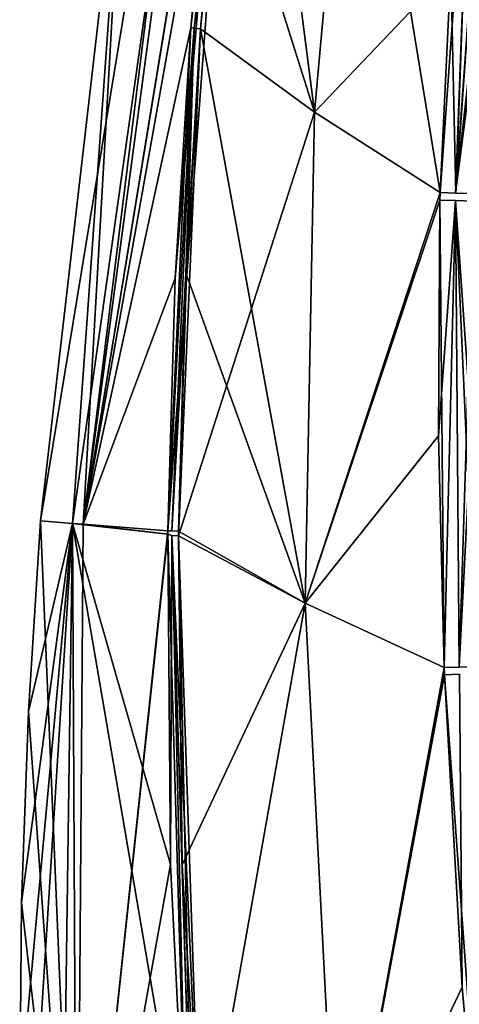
# Model space of a CAD drawing. Header units: millimetres. Extents: x -137 to 239, y -69 to 620.
# Tile 62 of 100: x -115 to -81, y 313 to 390. Entities that reach past the tile are written whole.
import ezdxf

# ---------------------------------------------------------------- set-up
doc = ezdxf.new("R2010")
doc.units = ezdxf.units.MM
doc.header["$LTSCALE"] = 65.185185
for name, color, linetype in [('506', 7, 'CONTINUOUS'), ('508', 7, 'CONTINUOUS'), ('510', 7, 'CONTINUOUS'), ('511', 7, 'CONTINUOUS'), ('512', 7, 'CONTINUOUS'), ('514', 7, 'CONTINUOUS'), ('515', 7, 'CONTINUOUS'), ('518', 7, 'CONTINUOUS'), ('522', 7, 'CONTINUOUS'), ('523', 7, 'CONTINUOUS'), ('525', 7, 'CONTINUOUS'), ('526', 7, 'CONTINUOUS'), ('527', 7, 'CONTINUOUS'), ('528', 7, 'CONTINUOUS'), ('529', 7, 'CONTINUOUS'), ('532', 7, 'CONTINUOUS'), ('546', 7, 'CONTINUOUS'), ('547', 7, 'CONTINUOUS'), ('548', 7, 'CONTINUOUS'), ('559', 7, 'CONTINUOUS'), ('560', 7, 'CONTINUOUS'), ('561', 7, 'CONTINUOUS')]:
    doc.layers.add(name, color=color, linetype=linetype)

msp = doc.modelspace()

# ---------------------------------------------------------------- linework, layer by layer
at = {"layer": '506', "color": 7, "linetype": 'Continuous'}
for points in [[(-113.386, 350.8, 0), (-110.551, 283.124, -58.287), (-114.337, 335.908, 0), (-113.386, 350.8, 0)], [(-110.892, 350.607, -54.722), (-110.551, 283.124, -58.287), (-113.386, 350.8, 0), (-110.892, 350.607, -54.722)], [(-103.229, 323.949, -108.959), (-101.961, 298.31, -108.801), (-110.892, 350.607, -54.722), (-103.229, 323.949, -108.959)], [(-110.892, 350.607, -54.722), (-101.961, 298.31, -108.801), (-110.551, 283.124, -58.287), (-110.892, 350.607, -54.722)], [(-103.433, 349.759, -109.01), (-103.229, 323.949, -108.959), (-110.892, 350.607, -54.722), (-103.433, 349.759, -109.01)], [(-110.057, 350.542, -63.209), (-103.433, 349.759, -109.01), (-110.892, 350.607, -54.722), (-110.057, 350.542, -63.209)], [(-103.433, 350.028, -108.991), (-103.433, 349.759, -109.01), (-110.057, 350.542, -63.209), (-103.433, 350.028, -108.991)], [(-114.337, 335.908, 0), (-110.551, 283.124, -58.287), (-114.884, 320.994, 0), (-114.337, 335.908, 0)], [(-114.884, 320.994, 0), (-110.551, 283.124, -58.287), (-115.024, 305.522, 0), (-114.884, 320.994, 0)]]:
    msp.add_3dface(points, dxfattribs=at)
at = {"layer": '508', "color": 7, "linetype": 'Continuous'}
for points in [[(-95.907, 464.788, 0), (-110.057, 350.542, -63.209), (-106.78, 408.133, 0), (-95.907, 464.788, 0)], [(-110.057, 350.542, -63.209), (-95.907, 464.788, 0), (-95.118, 461.858, -57.243), (-110.057, 350.542, -63.209)], [(-103.433, 350.028, -108.991), (-110.057, 350.542, -63.209), (-95.118, 461.858, -57.243), (-103.433, 350.028, -108.991)], [(-103.433, 350.028, -108.991), (-95.118, 461.858, -57.243), (-102.854, 369.765, -108.991), (-103.433, 350.028, -108.991)], [(-102.854, 369.765, -108.991), (-95.118, 461.858, -57.243), (-101.648, 389.328, -108.978), (-102.854, 369.765, -108.991)], [(-101.648, 389.328, -108.978), (-95.118, 461.858, -57.243), (-100.062, 406.691, -108.77), (-101.648, 389.328, -108.978)], [(-110.892, 350.607, -54.722), (-113.386, 350.8, 0), (-106.78, 408.133, 0), (-110.892, 350.607, -54.722)], [(-110.057, 350.542, -63.209), (-110.892, 350.607, -54.722), (-106.78, 408.133, 0), (-110.057, 350.542, -63.209)]]:
    msp.add_3dface(points, dxfattribs=at)
at = {"layer": '510', "color": 7, "linetype": 'Continuous'}
for points in [[(-102.613, 349.648, -110.794), (-92.699, 344.365, -122.047), (-102.317, 323.94, -110.824), (-102.613, 349.648, -110.794)], [(-102.317, 323.94, -110.824), (-92.699, 344.365, -122.047), (-100.867, 298.384, -110.952), (-102.317, 323.94, -110.824)], [(-100.867, 298.384, -110.952), (-92.699, 344.365, -122.047), (-90.091, 294.13, -122.054), (-100.867, 298.384, -110.952)], [(-92.699, 344.365, -122.047), (-81.824, 339.337, -132.344), (-90.091, 294.13, -122.054), (-92.699, 344.365, -122.047)], [(-81.824, 339.337, -132.344), (-81.803, 338.789, -132.335), (-90.091, 294.13, -122.054), (-81.824, 339.337, -132.344)], [(-81.803, 338.789, -132.335), (-80.412, 314.377, -132.119), (-90.091, 294.13, -122.054), (-81.803, 338.789, -132.335)], [(-80.412, 314.377, -132.119), (-78.277, 290.138, -132.129), (-90.091, 294.13, -122.054), (-80.412, 314.377, -132.119)]]:
    msp.add_3dface(points, dxfattribs=at)
at = {"layer": '511', "color": 7, "linetype": 'Continuous'}
for points in [[(-102.061, 369.689, -110.814), (-100.88, 389.262, -110.831), (-102.613, 349.648, -110.794), (-102.061, 369.689, -110.814)], [(-100.88, 389.262, -110.831), (-91.96, 382.734, -122.2), (-102.613, 349.648, -110.794), (-100.88, 389.262, -110.831)], [(-102.613, 349.648, -110.794), (-91.96, 382.734, -122.2), (-92.699, 344.365, -122.047), (-102.613, 349.648, -110.794)], [(-91.96, 382.734, -122.2), (-82.15, 376.456, -132.68), (-92.699, 344.365, -122.047), (-91.96, 382.734, -122.2)], [(-82.15, 376.456, -132.68), (-82.164, 375.875, -132.676), (-92.699, 344.365, -122.047), (-82.15, 376.456, -132.68)], [(-82.164, 375.875, -132.676), (-82.279, 357.462, -132.555), (-92.699, 344.365, -122.047), (-82.164, 375.875, -132.676)], [(-102.609, 350.01, -110.794), (-102.061, 369.689, -110.814), (-102.613, 349.648, -110.794), (-102.609, 350.01, -110.794)], [(-82.279, 357.462, -132.555), (-81.824, 339.337, -132.344), (-92.699, 344.365, -122.047), (-82.279, 357.462, -132.555)]]:
    msp.add_3dface(points, dxfattribs=at)
at = {"layer": '512', "color": 7, "linetype": 'Continuous'}
for points in [[(-91.96, 382.734, -122.2), (-100.88, 389.262, -110.831), (-97.23, 423.694, -110.166), (-91.96, 382.734, -122.2)], [(-97.23, 423.694, -110.166), (-100.88, 389.262, -110.831), (-99.288, 406.661, -110.676), (-97.23, 423.694, -110.166)], [(-91.96, 382.734, -122.2), (-97.23, 423.694, -110.166), (-88.85, 417.441, -121.347), (-91.96, 382.734, -122.2)], [(-91.96, 382.734, -122.2), (-88.85, 417.441, -121.347), (-81.311, 393.938, -132.485), (-91.96, 382.734, -122.2)], [(-82.15, 376.456, -132.68), (-91.96, 382.734, -122.2), (-81.311, 393.938, -132.485), (-82.15, 376.456, -132.68)]]:
    msp.add_3dface(points, dxfattribs=at)
at = {"layer": '514', "color": 7, "linetype": 'Continuous'}
for points in [[(-101.648, 389.328, -108.978), (-100.062, 406.691, -108.77), (-97.767, 423.725, -109.228), (-101.648, 389.328, -108.978)], [(-101.381, 389.304, -109.955), (-101.648, 389.328, -108.978), (-97.767, 423.725, -109.228), (-101.381, 389.304, -109.955)], [(-97.23, 423.694, -110.166), (-101.381, 389.304, -109.955), (-97.767, 423.725, -109.228), (-97.23, 423.694, -110.166)], [(-101.381, 389.304, -109.955), (-97.23, 423.694, -110.166), (-99.288, 406.661, -110.676), (-101.381, 389.304, -109.955)], [(-100.88, 389.262, -110.831), (-101.381, 389.304, -109.955), (-99.288, 406.661, -110.676), (-100.88, 389.262, -110.831)]]:
    msp.add_3dface(points, dxfattribs=at)
at = {"layer": '515', "color": 7, "linetype": 'Continuous'}
for points in [[(-103.433, 350.028, -108.991), (-102.854, 369.765, -108.991), (-101.381, 389.304, -109.955), (-103.433, 350.028, -108.991)], [(-103.132, 350.02, -109.95), (-103.433, 350.028, -108.991), (-101.381, 389.304, -109.955), (-103.132, 350.02, -109.95)], [(-100.88, 389.262, -110.831), (-103.132, 350.02, -109.95), (-101.381, 389.304, -109.955), (-100.88, 389.262, -110.831)], [(-102.854, 369.765, -108.991), (-101.648, 389.328, -108.978), (-101.381, 389.304, -109.955), (-102.854, 369.765, -108.991)], [(-102.061, 369.689, -110.814), (-103.132, 350.02, -109.95), (-100.88, 389.262, -110.831), (-102.061, 369.689, -110.814)], [(-102.609, 350.01, -110.794), (-103.132, 350.02, -109.95), (-102.061, 369.689, -110.814), (-102.609, 350.01, -110.794)]]:
    msp.add_3dface(points, dxfattribs=at)
at = {"layer": '518', "color": 7, "linetype": 'Continuous'}
for points in [[(-103.229, 323.949, -108.959), (-103.433, 349.759, -109.01), (-103.135, 349.658, -109.953), (-103.229, 323.949, -108.959)], [(-101.961, 298.31, -108.801), (-103.229, 323.949, -108.959), (-103.135, 349.658, -109.953), (-101.961, 298.31, -108.801)], [(-101.539, 298.331, -109.943), (-101.961, 298.31, -108.801), (-103.135, 349.658, -109.953), (-101.539, 298.331, -109.943)], [(-102.613, 349.648, -110.794), (-101.539, 298.331, -109.943), (-103.135, 349.658, -109.953), (-102.613, 349.648, -110.794)], [(-102.613, 349.648, -110.794), (-102.317, 323.94, -110.824), (-101.539, 298.331, -109.943), (-102.613, 349.648, -110.794)], [(-102.317, 323.94, -110.824), (-100.867, 298.384, -110.952), (-101.539, 298.331, -109.943), (-102.317, 323.94, -110.824)]]:
    msp.add_3dface(points, dxfattribs=at)
at = {"layer": '522', "color": 7, "linetype": 'Continuous'}
for points in [[(-114.884, 320.994, 0), (-115.024, 305.522, 0), (-110.892, 350.607, 54.724), (-114.884, 320.994, 0)], [(-115.024, 305.522, 0), (-114.728, 290.049, 0), (-110.892, 350.607, 54.724), (-115.024, 305.522, 0)], [(-114.337, 335.908, 0), (-114.884, 320.994, 0), (-110.892, 350.607, 54.724), (-114.337, 335.908, 0)], [(-114.728, 290.049, 0), (-111.816, 285.186, 48.955), (-110.892, 350.607, 54.724), (-114.728, 290.049, 0)], [(-113.386, 350.8, 0), (-114.337, 335.908, 0), (-110.892, 350.607, 54.724), (-113.386, 350.8, 0)], [(-111.816, 285.186, 48.955), (-110.552, 283.127, 58.28), (-110.892, 350.607, 54.724), (-111.816, 285.186, 48.955)], [(-110.892, 350.607, 54.724), (-110.552, 283.127, 58.28), (-110.057, 350.542, 63.21), (-110.892, 350.607, 54.724)], [(-110.057, 350.542, 63.21), (-110.552, 283.127, 58.28), (-103.433, 350.028, 108.991), (-110.057, 350.542, 63.21)], [(-103.433, 350.028, 108.991), (-110.552, 283.127, 58.28), (-103.433, 349.759, 109.01), (-103.433, 350.028, 108.991)], [(-103.433, 349.759, 109.01), (-110.552, 283.127, 58.28), (-103.229, 323.949, 108.959), (-103.433, 349.759, 109.01)], [(-103.229, 323.949, 108.959), (-110.552, 283.127, 58.28), (-101.961, 298.31, 108.801), (-103.229, 323.949, 108.959)]]:
    msp.add_3dface(points, dxfattribs=at)
at = {"layer": '523', "color": 7, "linetype": 'Continuous'}
for points in [[(-113.386, 350.8, 0), (-110.892, 350.607, 54.724), (-95.113, 461.878, 57.242), (-113.386, 350.8, 0)], [(-113.386, 350.8, 0), (-95.113, 461.878, 57.242), (-106.78, 408.133, 0), (-113.386, 350.8, 0)], [(-110.892, 350.607, 54.724), (-110.057, 350.542, 63.21), (-95.113, 461.878, 57.242), (-110.892, 350.607, 54.724)], [(-95.113, 461.878, 57.242), (-110.057, 350.542, 63.21), (-97.841, 425.171, 108.108), (-95.113, 461.878, 57.242)], [(-97.841, 425.171, 108.108), (-110.057, 350.542, 63.21), (-97.94, 424.443, 108.143), (-97.841, 425.171, 108.108)], [(-97.94, 424.443, 108.143), (-110.057, 350.542, 63.21), (-98.037, 423.715, 108.177), (-97.94, 424.443, 108.143)], [(-98.037, 423.715, 108.177), (-110.057, 350.542, 63.21), (-100.062, 406.691, 108.77), (-98.037, 423.715, 108.177)], [(-100.062, 406.691, 108.77), (-110.057, 350.542, 63.21), (-101.648, 389.328, 108.978), (-100.062, 406.691, 108.77)], [(-101.648, 389.328, 108.978), (-110.057, 350.542, 63.21), (-102.854, 369.765, 108.991), (-101.648, 389.328, 108.978)], [(-110.057, 350.542, 63.21), (-103.433, 350.028, 108.991), (-102.854, 369.765, 108.991), (-110.057, 350.542, 63.21)]]:
    msp.add_3dface(points, dxfattribs=at)
at = {"layer": '525', "color": 7, "linetype": 'Continuous'}
for points in [[(-100.867, 298.384, 110.952), (-102.613, 349.648, 110.794), (-102.317, 323.94, 110.824), (-100.867, 298.384, 110.952)], [(-102.613, 349.648, 110.794), (-100.867, 298.384, 110.952), (-92.699, 344.364, 122.047), (-102.613, 349.648, 110.794)], [(-100.867, 298.384, 110.952), (-90.091, 294.13, 122.054), (-92.699, 344.364, 122.047), (-100.867, 298.384, 110.952)], [(-92.699, 344.364, 122.047), (-90.091, 294.13, 122.054), (-81.824, 339.337, 132.344), (-92.699, 344.364, 122.047)], [(-81.824, 339.337, 132.344), (-90.091, 294.13, 122.054), (-81.803, 338.789, 132.335), (-81.824, 339.337, 132.344)], [(-90.091, 294.13, 122.054), (-78.277, 290.138, 132.129), (-81.803, 338.789, 132.335), (-90.091, 294.13, 122.054)], [(-81.803, 338.789, 132.335), (-78.277, 290.138, 132.129), (-80.412, 314.377, 132.119), (-81.803, 338.789, 132.335)]]:
    msp.add_3dface(points, dxfattribs=at)
at = {"layer": '526', "color": 7, "linetype": 'Continuous'}
for points in [[(-102.038, 370.196, 110.814), (-92.699, 344.364, 122.047), (-100.88, 389.262, 110.831), (-102.038, 370.196, 110.814)], [(-100.88, 389.262, 110.831), (-92.699, 344.364, 122.047), (-91.96, 382.734, 122.2), (-100.88, 389.262, 110.831)], [(-91.96, 382.734, 122.2), (-92.699, 344.364, 122.047), (-82.15, 376.456, 132.68), (-91.96, 382.734, 122.2)], [(-82.15, 376.456, 132.68), (-92.699, 344.364, 122.047), (-82.164, 375.875, 132.676), (-82.15, 376.456, 132.68)], [(-92.699, 344.364, 122.047), (-81.824, 339.337, 132.344), (-82.164, 375.875, 132.676), (-92.699, 344.364, 122.047)], [(-102.609, 350.01, 110.794), (-92.699, 344.364, 122.047), (-102.038, 370.196, 110.814), (-102.609, 350.01, 110.794)], [(-102.613, 349.648, 110.794), (-92.699, 344.364, 122.047), (-102.609, 350.01, 110.794), (-102.613, 349.648, 110.794)]]:
    msp.add_3dface(points, dxfattribs=at)
at = {"layer": '527', "color": 7, "linetype": 'Continuous'}
for points in [[(-91.96, 382.734, 122.2), (-97.23, 423.694, 110.166), (-99.347, 406.101, 110.687), (-91.96, 382.734, 122.2)], [(-97.23, 423.694, 110.166), (-91.96, 382.734, 122.2), (-88.85, 417.441, 121.347), (-97.23, 423.694, 110.166)], [(-91.96, 382.734, 122.2), (-82.15, 376.456, 132.68), (-88.85, 417.441, 121.347), (-91.96, 382.734, 122.2)], [(-88.85, 417.441, 121.347), (-82.15, 376.456, 132.68), (-81.311, 393.938, 132.485), (-88.85, 417.441, 121.347)], [(-100.88, 389.262, 110.831), (-91.96, 382.734, 122.2), (-99.347, 406.101, 110.687), (-100.88, 389.262, 110.831)]]:
    msp.add_3dface(points, dxfattribs=at)
at = {"layer": '528', "color": 7, "linetype": 'Continuous'}
for points in [[(-100.062, 406.691, 108.77), (-101.648, 389.328, 108.978), (-97.769, 423.725, 109.224), (-100.062, 406.691, 108.77)], [(-101.648, 389.328, 108.978), (-101.381, 389.304, 109.955), (-97.769, 423.725, 109.224), (-101.648, 389.328, 108.978)], [(-101.381, 389.304, 109.955), (-100.88, 389.262, 110.831), (-97.769, 423.725, 109.224), (-101.381, 389.304, 109.955)], [(-97.769, 423.725, 109.224), (-100.88, 389.262, 110.831), (-99.347, 406.101, 110.687), (-97.769, 423.725, 109.224)]]:
    msp.add_3dface(points, dxfattribs=at)
at = {"layer": '529', "color": 7, "linetype": 'Continuous'}
for points in [[(-103.433, 350.028, 108.991), (-101.648, 389.328, 108.978), (-102.854, 369.765, 108.991), (-103.433, 350.028, 108.991)], [(-101.648, 389.328, 108.978), (-103.433, 350.028, 108.991), (-101.381, 389.304, 109.955), (-101.648, 389.328, 108.978)], [(-101.381, 389.304, 109.955), (-103.433, 350.028, 108.991), (-103.131, 350.02, 109.953), (-101.381, 389.304, 109.955)], [(-102.609, 350.01, 110.794), (-101.381, 389.304, 109.955), (-103.131, 350.02, 109.953), (-102.609, 350.01, 110.794)], [(-102.609, 350.01, 110.794), (-102.038, 370.196, 110.814), (-101.381, 389.304, 109.955), (-102.609, 350.01, 110.794)], [(-102.038, 370.196, 110.814), (-100.88, 389.262, 110.831), (-101.381, 389.304, 109.955), (-102.038, 370.196, 110.814)]]:
    msp.add_3dface(points, dxfattribs=at)
at = {"layer": '532', "color": 7, "linetype": 'Continuous'}
for points in [[(-103.433, 349.759, 109.01), (-103.229, 323.949, 108.959), (-101.961, 298.31, 108.801), (-103.433, 349.759, 109.01)], [(-103.433, 349.759, 109.01), (-101.961, 298.31, 108.801), (-103.136, 349.658, 109.95), (-103.433, 349.759, 109.01)], [(-101.961, 298.31, 108.801), (-101.539, 298.331, 109.943), (-103.136, 349.658, 109.95), (-101.961, 298.31, 108.801)], [(-101.539, 298.331, 109.943), (-100.867, 298.384, 110.952), (-103.136, 349.658, 109.95), (-101.539, 298.331, 109.943)], [(-103.136, 349.658, 109.95), (-100.867, 298.384, 110.952), (-102.317, 323.94, 110.824), (-103.136, 349.658, 109.95)], [(-102.613, 349.648, 110.794), (-103.136, 349.658, 109.95), (-102.317, 323.94, 110.824), (-102.613, 349.648, 110.794)]]:
    msp.add_3dface(points, dxfattribs=at)
at = {"layer": '546', "color": 7, "linetype": 'Continuous'}
msp.add_3dface([(-80.412, 314.377, -132.119), (-81.803, 338.789, -132.335), (-80.631, 338.819, -133.057), (-80.412, 314.377, -132.119)], dxfattribs=at)
at = {"layer": '547', "color": 7, "linetype": 'Continuous'}
for points in [[(-82.279, 357.462, -132.555), (-82.164, 375.875, -132.676), (-80.942, 375.838, -133.485), (-82.279, 357.462, -132.555)], [(-81.824, 339.337, -132.344), (-82.279, 357.462, -132.555), (-80.942, 375.838, -133.485), (-81.824, 339.337, -132.344)], [(-81.824, 339.337, -132.344), (-80.942, 375.838, -133.485), (-80.661, 339.368, -133.063), (-81.824, 339.337, -132.344)], [(-80.942, 375.838, -133.485), (-79.522, 375.8, -133.8), (-80.661, 339.368, -133.063), (-80.942, 375.838, -133.485)], [(-79.522, 375.8, -133.8), (-79.699, 357.979, -133.627), (-80.661, 339.368, -133.063), (-79.522, 375.8, -133.8)], [(-79.699, 357.979, -133.627), (-79.314, 339.412, -133.349), (-80.661, 339.368, -133.063), (-79.699, 357.979, -133.627)]]:
    msp.add_3dface(points, dxfattribs=at)
at = {"layer": '548', "color": 7, "linetype": 'Continuous'}
for points in [[(-79.631, 411.426, -131.71), (-82.15, 376.456, -132.68), (-81.311, 393.938, -132.485), (-79.631, 411.426, -131.71)], [(-82.15, 376.456, -132.68), (-79.631, 411.426, -131.71), (-80.938, 376.422, -133.485), (-82.15, 376.456, -132.68)], [(-79.631, 411.426, -131.71), (-78.442, 411.337, -132.482), (-80.938, 376.422, -133.485), (-79.631, 411.426, -131.71)], [(-78.442, 411.337, -132.482), (-77.072, 411.197, -132.789), (-80.938, 376.422, -133.485), (-78.442, 411.337, -132.482)], [(-77.072, 411.197, -132.789), (-78.675, 393.942, -133.598), (-80.938, 376.422, -133.485), (-77.072, 411.197, -132.789)], [(-78.675, 393.942, -133.598), (-79.508, 376.384, -133.803), (-80.938, 376.422, -133.485), (-78.675, 393.942, -133.598)]]:
    msp.add_3dface(points, dxfattribs=at)
at = {"layer": '559', "color": 7, "linetype": 'Continuous'}
msp.add_3dface([(-81.803, 338.789, 132.335), (-80.412, 314.377, 132.119), (-80.639, 338.819, 133.054), (-81.803, 338.789, 132.335)], dxfattribs=at)
at = {"layer": '560', "color": 7, "linetype": 'Continuous'}
for points in [[(-82.164, 375.875, 132.676), (-81.824, 339.337, 132.344), (-80.952, 375.838, 133.481), (-82.164, 375.875, 132.676)], [(-81.824, 339.337, 132.344), (-80.653, 339.368, 133.067), (-80.952, 375.838, 133.481), (-81.824, 339.337, 132.344)], [(-79.699, 357.979, 133.627), (-79.522, 375.8, 133.8), (-80.952, 375.838, 133.481), (-79.699, 357.979, 133.627)], [(-79.313, 339.413, 133.349), (-79.699, 357.979, 133.627), (-80.952, 375.838, 133.481), (-79.313, 339.413, 133.349)], [(-80.653, 339.368, 133.067), (-79.313, 339.413, 133.349), (-80.952, 375.838, 133.481), (-80.653, 339.368, 133.067)]]:
    msp.add_3dface(points, dxfattribs=at)
at = {"layer": '561', "color": 7, "linetype": 'Continuous'}
for points in [[(-79.631, 411.426, 131.71), (-81.311, 393.938, 132.485), (-80.929, 376.422, 133.489), (-79.631, 411.426, 131.71)], [(-79.631, 411.426, 131.71), (-80.929, 376.422, 133.489), (-78.451, 411.338, 132.478), (-79.631, 411.426, 131.71)], [(-80.929, 376.422, 133.489), (-79.508, 376.384, 133.803), (-78.451, 411.338, 132.478), (-80.929, 376.422, 133.489)], [(-81.311, 393.938, 132.485), (-82.15, 376.456, 132.68), (-80.929, 376.422, 133.489), (-81.311, 393.938, 132.485)]]:
    msp.add_3dface(points, dxfattribs=at)

doc.saveas('drawing.dxf')
